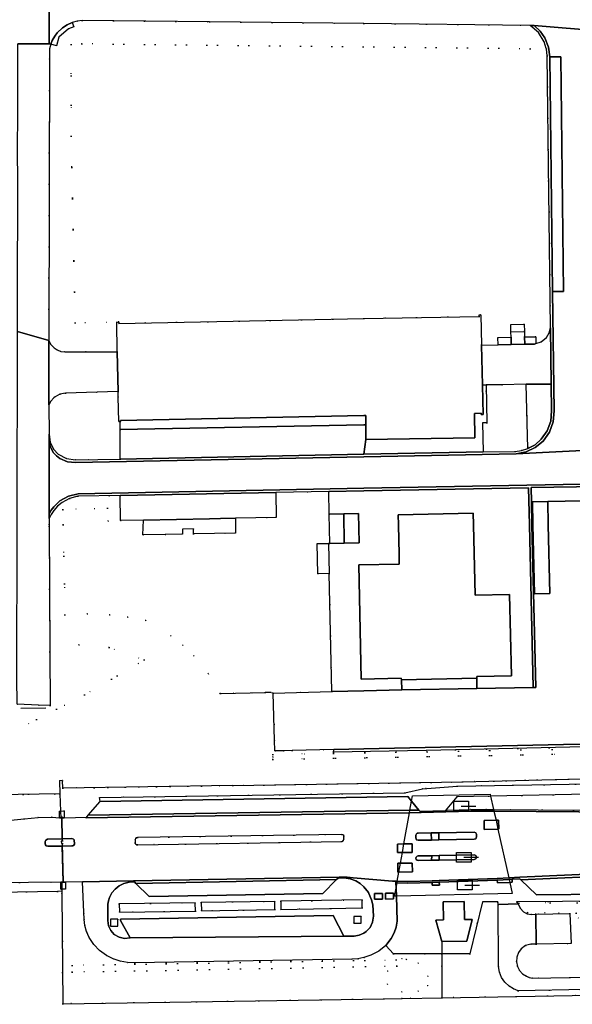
# Model space of a CAD drawing. Header units: metres. Extents: x 174791 to 179073, y 406431 to 409043.
# Tile 5 of 256: x 174929 to 175043, y 407401 to 407604. Entities that reach past the tile are written whole.
import ezdxf

# ---------------------------------------------------------------- set-up
doc = ezdxf.new("R2010")
doc.units = ezdxf.units.M
doc.linetypes.add('DOT', pattern=[6.35, 0, -6.35])
doc.layers.get('0').update_dxf_attribs({"color": 254})
for name, color, linetype in [('ondersteunendwegdeel_verkeerseiland', 254, 'Continuous'), ('overigbouwwerk_overkapping', 254, 'Continuous'), ('panden', 254, 'Continuous'), ('scheiding_doorgang', 254, 'Continuous'), ('scheiding_faunaraster', 254, 'Continuous'), ('scheiding_hek', 254, 'Continuous'), ('scheiding_rolpoort', 254, 'Continuous'), ('straatmeubilair_slagboom', 254, 'Continuous'), ('terreindeelbegroeid', 254, 'DOT'), ('terreindeelonbegroeid', 254, 'DOT'), ('wegdeel_fietspad', 254, 'Continuous'), ('wegdeel_molgoot', 254, 'Continuous'), ('wegdeel_opstelplaats', 254, 'Continuous'), ('wegdeel_parkeervlak', 254, 'Continuous'), ('wegdeel_rijbaan', 254, 'Continuous'), ('wegdeel_voetpad', 254, 'Continuous')]:
    doc.layers.add(name, color=color, linetype=linetype)

# ---------------------------------------------------------------- blocks, each defined once
blk = doc.blocks.new('065')
at = {"color": 0, "linetype": 'Continuous'}
blk.add_line((0, 0), (3, 0), dxfattribs=at)
blk.add_3dface([(-1.5, 1), (1.5, 1), (1.5, -1), (-1.5, -1)], dxfattribs=at)

msp = doc.modelspace()

# ---------------------------------------------------------------- linework, layer by layer
at = {"layer": 'ondersteunendwegdeel_verkeerseiland'}
for points in [[(174937.718, 407433.681, 0), (174934.705, 407433.623, 0), (174934.353, 407433.749, 0), (174934.235, 407433.911, 0), (174934.192, 407434.106, 0), (174934.181, 407434.616, 0), (174934.3, 407434.901, 0), (174934.675, 407435.126, 0), (174937.691, 407435.173, 0), (174939.693, 407435.204, 0), (174940.015, 407435.118, 0), (174940.15, 407434.952, 0), (174940.193, 407434.743, 0), (174940.23, 407434.248, 0), (174940.21, 407434.033, 0), (174940.096, 407433.85, 0), (174939.922, 407433.742, 0), (174939.718, 407433.719, 0)], [(175013.941, 407434.91, 0), (175011.216, 407434.861, 0), (175010.872, 407434.981, 0), (175010.75, 407435.151, 0), (175010.712, 407435.358, 0), (175010.724, 407435.887, 0), (175010.829, 407436.2, 0), (175010.99, 407436.32, 0), (175011.188, 407436.357, 0), (175013.899, 407436.401, 0)], [(175015.428, 407434.936, 0), (175013.941, 407434.91, 0), (175013.899, 407436.401, 0), (175015.434, 407436.427, 0)], [(175015.428, 407434.936, 0), (175015.434, 407436.427, 0), (175022.777, 407436.547, 0), (175023.084, 407436.426, 0), (175023.187, 407436.279, 0), (175023.223, 407436.103, 0), (175023.242, 407435.557, 0), (175023.191, 407435.352, 0), (175023.06, 407435.185, 0), (175022.755, 407435.067, 0)], [(175013.965, 407430.737, 0), (175011.222, 407430.695, 0), (175010.966, 407430.743, 0), (175010.774, 407430.921, 0), (175010.707, 407431.173, 0), (175010.778, 407431.412, 0), (175010.961, 407431.581, 0), (175011.204, 407431.633, 0), (175013.988, 407431.684, 0)], [(175015.535, 407430.761, 0), (175013.965, 407430.737, 0), (175013.988, 407431.684, 0), (175015.518, 407431.712, 0)], [(175015.535, 407430.761, 0), (175015.518, 407431.712, 0), (175022.758, 407431.845, 0), (175023.089, 407431.705, 0), (175023.234, 407431.377, 0), (175023.105, 407431.027, 0), (175022.767, 407430.871, 0)]]:
    msp.add_polyline3d(points, close=True, dxfattribs=at)
at = {"layer": 'overigbouwwerk_overkapping'}
for points in [[(175030.38, 407537.217, 0), (175030.351, 407538.717, 0), (175030.328, 407539.867, 0), (175033.128, 407539.922, 0), (175033.151, 407538.772, 0), (175033.18, 407537.272, 0)], [(174990.367, 407496.132, 0), (174992.702, 407496.12, 0), (174992.835, 407489.966, 0), (174990.457, 407489.889, 0)], [(175006.681, 407423.357, 0), (175006.329, 407423.349, 0), (175006.619, 407424.977, 0), (175006.817, 407426.082, 0), (175006.875, 407426.411, 0), (175007.212, 407428.302, 0), (175007.535, 407430.113, 0), (175007.93, 407432.326, 0), (175008.249, 407434.111, 0), (175009.393, 407440.529, 0), (175009.489, 407441.067, 0), (175009.827, 407442.962, 0), (175010.015, 407444.014, 0), (175026.059, 407444.371, 0), (175026.146, 407443.979, 0), (175026.765, 407441.196, 0), (175026.839, 407440.864, 0), (175027.255, 407438.994, 0), (175027.656, 407437.188, 0), (175029.9, 407427.093, 0), (175029.973, 407426.769, 0), (175030.104, 407426.176, 0), (175030.614, 407423.884, 0)]]:
    msp.add_polyline3d(points, close=True, dxfattribs=at)
at = {"layer": 'panden'}
for points in [[(174949.651, 407521.313, 0), (174949.372, 407521.309, 0), (174949.265, 407526.435, 0), (174949.243, 407527.489, 0), (174949.072, 407535.713, 0), (174948.943, 407541.862, 0), (174949.374, 407541.871, 0), (174949.38, 407541.571, 0), (175000, 407542.566, 0), (175023.759, 407543.034, 0), (175023.752, 407543.334, 0), (175024.152, 407543.342, 0), (175024.282, 407537.097, 0), (175024.454, 407528.85, 0), (175024.581, 407522.743, 0), (175024.165, 407522.737, 0), (175024.161, 407523.028, 0), (175022.841, 407522.975, 0), (175022.903, 407517.973, 0), (175000.402, 407517.598, 0), (175000.368, 407520.638, 0), (175000.347, 407522.541, 0), (175000, 407522.534, 0), (174949.746, 407521.566, 0), (174949.765, 407521.314, 0)], [(174995.806, 407502.244, 0), (174995.936, 407496.225, 0), (174992.917, 407496.16, 0), (174992.788, 407502.179, 0)], [(174995.806, 407502.244, 0), (174998.845, 407502.309, 0), (174998.975, 407496.291, 0), (174995.936, 407496.225, 0)], [(175007.263, 407492.142, 0), (175007.228, 407493.892, 0), (175007.106, 407500, 0), (175007.065, 407502.07, 0), (175022.527, 407502.415, 0), (175022.583, 407500, 0), (175022.923, 407485.476, 0), (175030.022, 407485.628, 0), (175030.428, 407468.827, 0), (175023.273, 407468.654, 0), (175023.269, 407468.347, 0), (175007.715, 407467.987, 0), (175007.708, 407468.307, 0), (174999.44, 407468.142, 0), (174999.104, 407484.969, 0), (174998.968, 407491.737, 0), (175007.268, 407491.902, 0)], [(175014.818, 407418.378, 0), (175016.404, 407418.436, 0), (175016.352, 407422.131, 0), (175020.678, 407422.219, 0), (175020.748, 407418.527, 0), (175022.335, 407418.525, 0), (175021.246, 407414.029, 0), (175016.078, 407413.943, 0)]]:
    msp.add_polyline3d(points, close=True, dxfattribs=at)
at = {"layer": 'scheiding_doorgang'}
for p, q in [((174929.177, 407462.156), (174934.322, 407462.186)), ((174937.884, 407426.228), (174937.885, 407426.183))]:
    msp.add_line(p, q, dxfattribs=at)
at = {"layer": 'scheiding_faunaraster'}
for p in [(174970.379, 407465.162), (174980.822, 407465.386)]:
    msp.add_line(p, (174979.579, 407465.346), dxfattribs=at)
at = {"layer": 'scheiding_hek'}
for p, q in [((174937.176, 407444.43), (174897.421, 407443.94)), ((174937.176, 407444.43), (174937.335, 407440.892)), ((174937.335, 407440.892), (174937.396, 407439.518)), ((174937.638, 407426.225), (174937.636, 407424.766)), ((174936.74, 407424.308), (174847.962, 407422.722)), ((174937.635, 407424.324), (174936.74, 407424.308)), ((174937.636, 407424.766), (174937.635, 407424.324)), ((174937.635, 407424.324), (174937.642, 407423.843)), ((175016.078, 407413.943), (175016.078, 407411.43)), ((175016.078, 407411.43), (175016.078, 407402.36))]:
    msp.add_line(p, q, dxfattribs=at)
for points in [[(174972.897, 407446.171, 0), (175020.346, 407446.922, 0), (175050.412, 407447.71, 0), (175055.12, 407447.833, 0), (175069.402, 407447.807, 0)], [(174972.897, 407446.171, 0), (174937.822, 407445.615, 0), (174937.778, 407447.203, 0), (174937.161, 407447.169, 0), (174937.176, 407444.43, 0)], [(174937.865, 407434.68, 0), (174937.701, 407434.685, 0), (174937.504, 407434.69, 0), (174937.558, 407434.195, 0), (174937.707, 407434.181, 0), (174937.87, 407434.168, 0)], [(174937.642, 407423.843, 0), (174937.842, 407401.116, 0), (175004.088, 407402.14, 0), (175007.849, 407402.22, 0), (175016.078, 407402.36, 0)], [(175016.078, 407402.36, 0), (175066.128, 407403.213, 0), (175103.186, 407403.925, 0), (175181.089, 407403.207, 0), (175276.802, 407402.542, 0), (175398.168, 407401.671, 0), (175480.745, 407401.15, 0), (175500, 407400.999, 0)]]:
    msp.add_polyline3d(points, dxfattribs=at)
at = {"layer": 'scheiding_rolpoort'}
for p, q in [((174937.598, 407439.745), (174937.701, 407434.678)), ((174937.707, 407434.184), (174937.884, 407426.228))]:
    msp.add_line(p, q, dxfattribs=at)
at = {"layer": 'terreindeelbegroeid'}
for points in [[(175034.336, 407603.099, 0), (175036.019, 407601.608, 0), (175037.2, 407599.694, 0), (175037.632, 407598.351, 0), (175034.282, 407598.299, 0), (174941.762, 407599.332, 0), (174939.568, 407599.155, 0), (174939.567, 407580.211, 0), (174940.376, 407541.682, 0), (174948.943, 407541.862, 0), (174949.072, 407535.713, 0), (174938.269, 407535.691, 0), (174937.432, 407535.807, 0), (174936.643, 407536.112, 0), (174936.045, 407536.504, 0), (174935.376, 407537.207, 0), (174934.914, 407538.06, 0), (174935.093, 407598.26, 0), (174935.328, 407599.233, 0), (174936.495, 407598.893, 0), (174937.018, 407600.688, 0), (174939.028, 407602.419, 0), (174940.113, 407602.838, 0), (174939.773, 407603.717, 0), (174940.78, 407603.998, 0), (174941.816, 407604.132, 0), (174968.114, 407603.838, 0), (175000, 407603.482, 0)], [(175037.632, 407598.351, 0), (175037.65, 407598.296, 0), (175037.826, 407596.837, 0), (175038.474, 407540.657, 0), (175038.201, 407539.614, 0), (175037.647, 407538.688, 0), (175036.563, 407537.771, 0), (175035.478, 407537.4, 0), (175035.45, 407538.817, 0), (175033.151, 407538.772, 0), (175033.128, 407539.922, 0), (175033.099, 407541.421, 0), (175030.299, 407541.366, 0), (175030.328, 407539.867, 0), (175030.351, 407538.717, 0), (175027.652, 407538.664, 0), (175027.681, 407537.164, 0), (175024.282, 407537.097, 0), (175024.152, 407543.342, 0), (175023.752, 407543.334, 0), (175023.759, 407543.034, 0), (175000, 407542.566, 0), (174949.38, 407541.571, 0), (174949.374, 407541.871, 0), (174948.943, 407541.862, 0), (174940.376, 407541.682, 0), (174939.567, 407580.211, 0), (174939.568, 407599.155, 0), (174941.762, 407599.332, 0), (175034.282, 407598.299, 0)], [(175033.811, 407515.737, 0), (175032.539, 407515.342, 0), (175031.219, 407515.165, 0), (175024.605, 407515.034, 0), (175024.491, 407521.077, 0), (175025.365, 407521.075, 0), (175025.207, 407528.865, 0), (175025.334, 407528.867, 0), (175028.464, 407528.92, 0), (175033.493, 407529.006, 0)], [(174949.265, 407526.435, 0), (174949.372, 407521.309, 0), (174949.651, 407521.313, 0), (174949.673, 407519.659, 0), (174949.67, 407513.577, 0), (174940.443, 407513.386, 0), (174938.557, 407513.659, 0), (174936.893, 407514.587, 0), (174935.927, 407515.636, 0), (174935.229, 407517.06, 0), (174934.987, 407518.628, 0), (174934.954, 407524.742, 0), (174935.381, 407525.55, 0), (174935.988, 407526.233, 0), (174936.224, 407526.426, 0), (174937.227, 407526.969, 0), (174938.345, 407527.193, 0), (174949.243, 407527.489, 0)], [(174992.788, 407502.179, 0), (174992.917, 407496.16, 0), (174992.702, 407496.12, 0), (174990.367, 407496.132, 0), (174990.457, 407489.889, 0), (174992.835, 407489.966, 0), (174993.34, 407465.556, 0), (174981.228, 407465.267, 0), (174980.822, 407465.386, 0), (174979.579, 407465.346, 0), (174970.379, 407465.162, 0), (174970.239, 407465.16, 0), (174967.835, 407469.266, 0), (174964.845, 407472.968, 0), (174962.591, 407475.142, 0), (174960.134, 407477.085, 0), (174954.934, 407480.234, 0), (174951.233, 407480.949, 0), (174947.491, 407481.402, 0), (174942.873, 407481.596, 0), (174938.255, 407481.393, 0), (174937.916, 407500, 0), (174937.859, 407503.131, 0), (174947.056, 407503.453, 0), (174947.173, 407500.758, 0), (174949.762, 407500.87, 0), (174954.501, 407500.964, 0), (174954.376, 407497.915, 0), (174958.976, 407498.025, 0), (174962.525, 407498.094, 0), (174962.506, 407499.123, 0), (174964.785, 407499.167, 0), (174964.805, 407498.138, 0), (174973.478, 407498.305, 0), (174973.445, 407501.354, 0), (174981.85, 407501.532, 0), (174981.834, 407506.675, 0), (174992.717, 407506.869, 0)], [(175045.292, 407452.741, 0), (174981.209, 407451.569, 0), (174981.2, 407452.069, 0), (174981.191, 407452.569, 0), (174993.706, 407452.798, 0), (175045.274, 407453.741, 0), (175045.283, 407453.241, 0)], [(175069.402, 407447.807, 0), (175069.417, 407447.459, 0), (175069.435, 407446.905, 0), (175019.237, 407446.004, 0), (175012.089, 407445.475, 0), (175008.423, 407444.683, 0), (174945.397, 407443.68, 0), (174945.529, 407442.899, 0), (174943.065, 407440.031, 0), (174942.753, 407439.668, 0), (174938.131, 407439.511, 0), (174938.081, 407440.911, 0), (174937.335, 407440.892, 0), (174937.176, 407444.43, 0), (174937.161, 407447.169, 0), (174937.778, 407447.203, 0), (174937.822, 407445.615, 0), (174972.897, 407446.171, 0), (175020.346, 407446.922, 0), (175055.12, 407447.833, 0)], [(175083.685, 407441.352, 0), (175081.955, 407440.449, 0), (175081.948, 407440.779, 0), (175026.765, 407441.196, 0), (175025.28, 407441.207, 0), (175022.083, 407441.193, 0), (175017.164, 407441.051, 0), (175016.767, 407440.966, 0), (175019.193, 407443.836, 0), (175026.146, 407443.979, 0), (175089.626, 407445.29, 0), (175088.096, 407443.879, 0), (175085.995, 407442.455, 0)], [(174995.659, 407436.013, 0), (174995.808, 407435.835, 0), (174995.846, 407435.606, 0), (174995.867, 407435.145, 0), (174995.772, 407434.818, 0), (174995.602, 407434.673, 0), (174995.385, 407434.619, 0), (174953.282, 407433.913, 0), (174953.082, 407433.933, 0), (174952.906, 407434.029, 0), (174952.779, 407434.19, 0), (174952.727, 407434.388, 0), (174952.746, 407434.931, 0), (174952.851, 407435.248, 0), (174953.032, 407435.381, 0), (174953.254, 407435.414, 0), (174995.348, 407436.086, 0)], [(174937.413, 407426.223, 0), (174937.388, 407424.761, 0), (174937.636, 407424.766, 0), (174937.635, 407424.324, 0), (174936.74, 407424.308, 0), (174847.962, 407422.722, 0), (174847.844, 407426.393, 0), (174847.79, 407428.065, 0), (174870.339, 407428.408, 0), (174871.958, 407428.444, 0), (174873.571, 407428.298, 0), (174875.381, 407427.911, 0), (174881.067, 407426.18, 0), (174882.569, 407425.788, 0), (174883.729, 407425.639, 0)], [(175003.058, 407411.996, 0), (175004.476, 407413.169, 0), (175006.065, 407411.43, 0), (175016.078, 407411.43, 0), (175016.078, 407402.36, 0), (175007.849, 407402.22, 0), (175004.088, 407402.14, 0), (174937.842, 407401.116, 0), (174937.642, 407423.843, 0), (174937.635, 407424.324, 0), (174937.636, 407424.766, 0), (174938.378, 407424.782, 0), (174938.365, 407426.233, 0), (174941.911, 407426.27, 0), (174942.2, 407418.532, 0), (174942.37, 407417.25, 0), (174942.717, 407416.005, 0), (174943.234, 407414.82, 0), (174944.215, 407413.374, 0), (174945.425, 407412.113, 0), (174946.83, 407411.075, 0), (174948.19, 407410.371, 0), (174949.64, 407409.876, 0), (174951.147, 407409.601, 0), (174952.678, 407409.551, 0), (174997.476, 407410.297, 0), (174998.749, 407410.391, 0), (175000, 407410.646, 0), (175001.423, 407411.15, 0)], [(174965.216, 407420.236, 0), (174949.493, 407420.005, 0), (174949.465, 407421.71, 0), (174965.141, 407421.969, 0)], [(174981.6, 407420.558, 0), (174966.43, 407420.272, 0), (174966.373, 407422.05, 0), (174981.591, 407422.252, 0)], [(174982.813, 407422.274, 0), (174999.636, 407422.541, 0), (174999.626, 407420.9, 0), (174982.822, 407420.554, 0)], [(175058.863, 407421.705, 0), (175059.015, 407420.852, 0), (175045.648, 407420.54, 0), (175043.823, 407419.82, 0), (175033.728, 407419.957, 0), (175031.975, 407421.897, 0), (175050.44, 407421.971, 0), (175058.81, 407422.005, 0), (175058.812, 407421.705, 0)], [(174939.754, 407407.648, 0), (175006.767, 407408.897, 0), (175004.865, 407407.88, 0), (175004.865, 407405.13, 0), (175007.815, 407403.58, 0), (175011.185, 407403.69, 0), (175013.185, 407404.83, 0), (175013.185, 407406.83, 0), (175011.185, 407409.48, 0), (175008.765, 407410.23, 0), (175007.815, 407410.43, 0), (175006.767, 407408.897, 0), (175006.655, 407410.179, 0), (174939.779, 407409.043, 0)], [(175006.767, 407408.897, 0), (174939.754, 407407.648, 0), (174939.779, 407409.043, 0), (175006.655, 407410.179, 0)], [(175006.767, 407408.897, 0), (175007.815, 407410.43, 0), (175008.765, 407410.23, 0), (175011.185, 407409.48, 0), (175013.185, 407406.83, 0), (175013.185, 407404.83, 0), (175011.185, 407403.69, 0), (175007.815, 407403.58, 0), (175004.865, 407405.13, 0), (175004.865, 407407.88, 0)]]:
    msp.add_polyline3d(points, close=True, dxfattribs=at)
for points in [[(174926.647, 407456.852, 0), (174942.286, 407464.859, 0), (174954.597, 407472.086, 0), (174947.365, 407474.676, 0), (174941.142, 407475.205, 0), (174935.173, 407473.797, 0), (174935.031, 407500, 0), (174935.024, 407501.273, 0), (174935.441, 407502.132, 0), (174935.962, 407502.931, 0), (174936.752, 407503.831, 0), (174937.675, 407504.595, 0), (174939.212, 407505.429, 0), (174940.9, 407505.888, 0), (174949.66, 407506.039, 0), (174949.762, 407500.87, 0), (174947.173, 407500.758, 0), (174947.056, 407503.453, 0), (174937.859, 407503.131, 0), (174937.916, 407500, 0), (174938.255, 407481.393, 0), (174942.873, 407481.596, 0), (174947.491, 407481.402, 0), (174951.233, 407480.949, 0), (174954.934, 407480.234, 0), (174960.134, 407477.085, 0), (174962.591, 407475.142, 0), (174964.845, 407472.968, 0), (174967.835, 407469.266, 0), (174970.239, 407465.16, 0), (174970.379, 407465.162, 0), (174979.579, 407465.346, 0), (174980.822, 407465.386, 0), (174981.228, 407465.267, 0), (174981.556, 407455.566, 0), (174981.601, 407453.31, 0), (174983.396, 407453.349, 0), (174985.174, 407453.388, 0), (174993.755, 407453.603, 0), (174993.718, 407453.03, 0), (174993.706, 407452.798, 0), (174981.191, 407452.569, 0), (174981.2, 407452.069, 0), (174981.209, 407451.569, 0), (175045.292, 407452.741, 0)], [(174928.4, 407462.996, 0), (174932.83, 407462.783, 0), (174935.234, 407462.667, 0), (174935.173, 407473.797, 0), (174941.142, 407475.205, 0), (174947.365, 407474.676, 0), (174954.597, 407472.086, 0), (174942.286, 407464.859, 0), (174926.647, 407456.852, 0)], [(175055.12, 407447.833, 0), (175020.346, 407446.922, 0), (174972.897, 407446.171, 0), (174937.822, 407445.615, 0), (174937.778, 407447.203, 0), (174937.161, 407447.169, 0), (174937.176, 407444.43, 0), (174897.421, 407443.94, 0)], [(174897.421, 407443.94, 0), (174937.176, 407444.43, 0), (174937.335, 407440.892, 0), (174937.115, 407440.886, 0), (174937.115, 407439.521, 0), (174935.602, 407439.604, 0), (174932.749, 407439.567, 0), (174929.854, 407439.315, 0), (174916.128, 407437.934, 0)], [(175181.089, 407403.207, 0), (175103.186, 407403.925, 0), (175066.128, 407403.213, 0), (175064.954, 407403.193, 0), (175063.096, 407403.161, 0), (175037.891, 407402.732, 0), (175016.078, 407402.36, 0), (175016.078, 407411.43, 0), (175021.866, 407411.43, 0), (175024.442, 407422.134, 0), (175027.637, 407422.139, 0), (175027.734, 407421.62, 0), (175027.765, 407408.834, 0), (175027.955, 407407.647, 0), (175028.401, 407406.53, 0), (175029.079, 407405.537, 0), (175029.959, 407404.717, 0), (175030.853, 407404.176, 0), (175031.834, 407403.815, 0), (175087.676, 407404.85, 0), (175104.661, 407405.02, 0), (175125.557, 407405, 0), (175164.619, 407404.64, 0)], [(175087.64, 407407.35, 0), (175034.759, 407406.369, 0), (175034.12, 407406.526, 0), (175033.517, 407406.79, 0), (175032.743, 407407.304, 0), (175032.126, 407407.999, 0), (175031.708, 407408.829, 0), (175031.516, 407409.738, 0), (175031.556, 407410.733, 0), (175031.884, 407411.673, 0), (175032.472, 407412.477, 0), (175033.363, 407413.124, 0), (175034.415, 407413.449, 0), (175035.515, 407413.42, 0), (175042.753, 407413.573, 0), (175042.482, 407419.719, 0), (175044.318, 407418.808, 0)]]:
    msp.add_polyline3d(points, dxfattribs=at)
at = {"layer": 'terreindeelonbegroeid'}
for points in [[(175045.46, 407453.736, 0), (175045.493, 407452.746, 0), (175045.292, 407452.741, 0), (175045.283, 407453.241, 0), (175045.274, 407453.741, 0), (174993.706, 407452.798, 0), (174993.718, 407453.03, 0), (175012.833, 407453.426, 0), (175018.862, 407453.553, 0), (175045.446, 407454.136, 0)], [(175050.44, 407421.971, 0), (175031.975, 407421.897, 0), (175033.728, 407419.957, 0), (175043.823, 407419.82, 0), (175045.648, 407420.54, 0), (175059.015, 407420.852, 0), (175059.039, 407420.515, 0), (175055.962, 407420.298, 0), (175045.767, 407419.875, 0), (175044.318, 407418.808, 0), (175042.482, 407419.719, 0), (175035.451, 407419.61, 0), (175034.575, 407419.527, 0), (175033.712, 407419.7, 0), (175032.936, 407420.114, 0), (175032.249, 407420.822, 0), (175031.827, 407421.713, 0), (175031.541, 407422.154, 0), (175050.439, 407422.308, 0)], [(174997.909, 407417.739, 0), (174997.912, 407419.143, 0), (174999.412, 407419.139, 0), (174999.412, 407417.739, 0)], [(174947.656, 407417.164, 0), (174947.659, 407418.568, 0), (174949.159, 407418.564, 0), (174949.159, 407417.164, 0)]]:
    msp.add_polyline3d(points, close=True, dxfattribs=at)
at = {"layer": 'wegdeel_fietspad'}
msp.add_polyline3d([(175087.676, 407404.85, 0), (175031.834, 407403.815, 0), (175030.853, 407404.176, 0), (175029.959, 407404.717, 0), (175029.079, 407405.537, 0), (175028.401, 407406.53, 0), (175027.955, 407407.647, 0), (175027.765, 407408.834, 0), (175027.734, 407421.62, 0), (175031.827, 407421.713, 0), (175032.249, 407420.822, 0), (175032.936, 407420.114, 0), (175033.712, 407419.7, 0), (175034.575, 407419.527, 0), (175035.451, 407419.61, 0), (175035.515, 407413.42, 0), (175034.415, 407413.449, 0), (175033.363, 407413.124, 0), (175032.472, 407412.477, 0), (175031.884, 407411.673, 0), (175031.556, 407410.733, 0), (175031.516, 407409.738, 0), (175031.708, 407408.829, 0), (175032.126, 407407.999, 0), (175032.743, 407407.304, 0), (175033.517, 407406.79, 0), (175034.12, 407406.526, 0), (175034.759, 407406.369, 0), (175087.64, 407407.35, 0)], dxfattribs=at)
at = {"layer": 'wegdeel_molgoot'}
for points in [[(175038.333, 407596.588, 0), (175038.933, 407548.161, 0), (175039.232, 407523.509, 0), (175039.061, 407521.246, 0), (175038.288, 407519.111, 0), (175036.972, 407517.262, 0), (175035.356, 407515.925, 0), (175033.459, 407515.03, 0), (175031.4, 407514.634, 0), (175000, 407514.025, 0), (174940.466, 407512.869, 0), (174938.756, 407512.999, 0), (174937.186, 407513.687, 0), (174936.504, 407514.224, 0), (174935.922, 407514.869, 0), (174935.328, 407515.871, 0), (174934.977, 407516.981, 0), (174934.987, 407518.628, 0), (174935.229, 407517.06, 0), (174935.927, 407515.636, 0), (174936.893, 407514.587, 0), (174938.557, 407513.659, 0), (174940.443, 407513.386, 0), (174949.67, 407513.577, 0), (175000, 407514.556, 0), (175024.605, 407515.034, 0), (175031.219, 407515.165, 0), (175032.539, 407515.342, 0), (175033.811, 407515.737, 0), (175035.309, 407516.542, 0), (175036.6, 407517.649, 0), (175037.838, 407519.385, 0), (175038.568, 407521.388, 0), (175038.735, 407523.514, 0), (175038.651, 407529.049, 0), (175038.474, 407540.657, 0), (175037.826, 407596.837, 0), (175037.65, 407598.296, 0), (175037.632, 407598.351, 0), (175037.2, 407599.694, 0), (175036.019, 407601.608, 0), (175034.336, 407603.099, 0), (175035.165, 407603.1, 0), (175036.4, 407601.944, 0), (175037.364, 407600.554, 0), (175038.107, 407598.634, 0)], [(175049.605, 407454.228, 0), (175045.446, 407454.136, 0), (175018.862, 407453.553, 0), (175012.833, 407453.426, 0), (174993.718, 407453.03, 0), (174993.755, 407453.603, 0), (175000, 407453.76, 0), (175041.188, 407454.653, 0), (175049.654, 407454.8, 0), (175049.667, 407454.229, 0)], [(175026.765, 407441.196, 0), (175081.948, 407440.779, 0), (175081.955, 407440.449, 0), (175079.411, 407440.433, 0), (175026.839, 407440.864, 0), (175025.282, 407440.877, 0), (175022.079, 407440.863, 0), (175011.782, 407440.566, 0), (175009.393, 407440.529, 0), (174942.598, 407439.487, 0), (174942.753, 407439.668, 0), (174943.065, 407440.031, 0), (175009.489, 407441.067, 0), (175011.351, 407441.096, 0), (175011.578, 407440.817, 0), (175016.767, 407440.966, 0), (175017.164, 407441.051, 0), (175022.083, 407441.193, 0), (175025.28, 407441.207, 0)], [(175053.646, 407427.663, 0), (175032.404, 407426.703, 0), (175032.205, 407426.894, 0), (175030.585, 407426.804, 0), (175029.973, 407426.769, 0), (175027.524, 407426.628, 0), (175015.549, 407426.214, 0), (175014.064, 407426.151, 0), (175009.076, 407425.998, 0), (175006.817, 407426.082, 0), (175006.577, 407426.091, 0), (175006.577, 407426.422, 0), (175006.875, 407426.411, 0), (175009.074, 407426.328, 0), (175014.062, 407426.481, 0), (175015.547, 407426.544, 0), (175027.522, 407426.958, 0), (175029.9, 407427.093, 0), (175032.203, 407427.224, 0), (175053.655, 407428.194, 0), (175078.928, 407432.126, 0), (175078.98, 407431.8, 0), (175056.062, 407428.163, 0), (175053.926, 407427.952, 0)], [(174994.659, 407427.062, 0), (174994.358, 407426.735, 0), (174952.931, 407425.949, 0), (174952.591, 407426.292, 0), (174952.415, 407426.469, 0), (174994.854, 407427.274, 0)]]:
    msp.add_polyline3d(points, close=True, dxfattribs=at)
msp.add_polyline3d([(175048.585, 407507.937, 0), (175034.489, 407507.669, 0), (175034.559, 407504.763, 0), (175034.67, 407500, 0), (175035.452, 407466.427, 0), (175034.915, 407466.414, 0), (175034.153, 407500, 0), (175033.979, 407507.656, 0), (175000, 407507.008, 0), (174992.717, 407506.869, 0), (174981.834, 407506.675, 0), (174949.66, 407506.039, 0), (174940.9, 407505.888, 0), (174939.212, 407505.429, 0), (174937.675, 407504.595, 0), (174936.752, 407503.831, 0), (174935.962, 407502.931, 0), (174935.441, 407502.132, 0), (174935.024, 407501.273, 0), (174935.009, 407502.24, 0), (174935.442, 407503.015, 0), (174935.964, 407503.734, 0), (174937.198, 407504.924, 0), (174938.983, 407505.933, 0), (174940.975, 407506.417, 0), (175000, 407507.537, 0), (175063.549, 407508.742, 0)], dxfattribs=at)
at = {"layer": 'wegdeel_opstelplaats'}
for points in [[(175048.652, 407505.013, 0), (175037.938, 407504.797, 0), (175034.773, 407504.757, 0), (175034.559, 407504.763, 0), (175034.489, 407507.669, 0), (175048.585, 407507.937, 0)], [(175034.773, 407504.757, 0), (175037.938, 407504.797, 0), (175038.055, 407500, 0), (175038.398, 407485.825, 0), (175035.206, 407485.752, 0), (175034.881, 407500, 0)], [(175023.296, 407466.208, 0), (175007.788, 407465.891, 0), (175007.715, 407467.987, 0), (175023.269, 407468.347, 0), (175023.279, 407468.069, 0), (175023.29, 407467.909, 0)], [(174938.131, 407439.511, 0), (174937.603, 407439.516, 0), (174937.396, 407439.518, 0), (174937.115, 407439.521, 0), (174937.115, 407440.886, 0), (174937.335, 407440.892, 0), (174938.081, 407440.911, 0)], [(174937.636, 407424.766, 0), (174937.388, 407424.761, 0), (174937.413, 407426.223, 0), (174937.638, 407426.225, 0), (174937.884, 407426.228, 0), (174938.365, 407426.233, 0), (174938.378, 407424.782, 0)], [(175035.515, 407413.42, 0), (175035.451, 407419.61, 0), (175042.482, 407419.719, 0), (175042.753, 407413.573, 0)]]:
    msp.add_polyline3d(points, close=True, dxfattribs=at)
msp.add_polyline3d([(175049.654, 407454.8, 0), (175041.188, 407454.653, 0), (175000, 407453.76, 0), (174993.755, 407453.603, 0), (174985.174, 407453.388, 0), (174983.396, 407453.349, 0), (174981.601, 407453.31, 0), (174981.556, 407455.566, 0), (174981.228, 407465.267, 0), (174993.34, 407465.556, 0), (175000, 407465.728, 0), (175007.788, 407465.891, 0), (175023.296, 407466.208, 0), (175034.915, 407466.414, 0), (175035.452, 407466.427, 0), (175034.67, 407500, 0), (175034.559, 407504.763, 0), (175034.773, 407504.757, 0), (175034.881, 407500, 0), (175035.206, 407485.752, 0), (175038.398, 407485.825, 0), (175038.055, 407500, 0), (175037.938, 407504.797, 0), (175048.652, 407505.013, 0)], dxfattribs=at)
at = {"layer": 'wegdeel_parkeervlak'}
for points in [[(175038.933, 407548.161, 0), (175038.333, 407596.588, 0), (175040.614, 407596.622, 0), (175041.182, 407548.149, 0)], [(175033.811, 407515.737, 0), (175033.493, 407529.006, 0), (175038.651, 407529.049, 0), (175038.735, 407523.514, 0), (175038.568, 407521.388, 0), (175037.838, 407519.385, 0), (175036.6, 407517.649, 0), (175035.309, 407516.542, 0)], [(175000.402, 407517.598, 0), (175000, 407514.556, 0), (174949.67, 407513.577, 0), (174949.673, 407519.659, 0), (175000, 407520.631, 0), (175000.368, 407520.638, 0)], [(174973.445, 407501.354, 0), (174970.406, 407501.29, 0), (174968.098, 407501.233, 0), (174954.501, 407500.964, 0), (174949.762, 407500.87, 0), (174949.66, 407506.039, 0), (174981.834, 407506.675, 0), (174981.85, 407501.532, 0)], [(174954.501, 407500.964, 0), (174968.098, 407501.233, 0), (174970.406, 407501.29, 0), (174973.445, 407501.354, 0), (174973.478, 407498.305, 0), (174964.805, 407498.138, 0), (174964.785, 407499.167, 0), (174962.506, 407499.123, 0), (174962.525, 407498.094, 0), (174958.976, 407498.025, 0), (174954.376, 407497.915, 0)], [(175009.489, 407441.067, 0), (174943.065, 407440.031, 0), (174945.529, 407442.899, 0), (175009.07, 407443.89, 0), (175009.827, 407442.962, 0), (175011.351, 407441.096, 0)], [(175032.404, 407426.703, 0), (175053.646, 407427.663, 0), (175049.836, 407423.733, 0), (175035.646, 407423.59, 0)], [(174955.629, 407423.23, 0), (174952.931, 407425.949, 0), (174994.358, 407426.735, 0), (174991.483, 407423.882, 0)], [(174995.816, 407415.05, 0), (174951.73, 407414.731, 0), (174949.763, 407418.302, 0), (174949.745, 407418.564, 0), (174993.609, 407419.303, 0)]]:
    msp.add_polyline3d(points, close=True, dxfattribs=at)
at = {"layer": 'wegdeel_rijbaan'}
for points in [[(174927.068, 407693.695, 0), (174929.694, 407686.424, 0), (174930.556, 407684.056, 0), (174934.067, 407674.384, 0), (174934.888, 407672.25, 0), (174935.127, 407655.429, 0), (174935.131, 407635.388, 0), (174935, 407617.491, 0), (174935.013, 407610.611, 0), (174935.035, 407599.283, 0), (174928.528, 407599.302, 0)], [(175049.214, 407601.926, 0), (175035.165, 407603.1, 0), (175034.336, 407603.099, 0), (175000, 407603.482, 0), (174968.114, 407603.838, 0), (174941.816, 407604.132, 0), (174940.78, 407603.998, 0), (174939.773, 407603.717, 0), (174938.704, 407603.235, 0), (174937.725, 407602.588, 0), (174936.645, 407601.546, 0), (174936.145, 407600.879, 0), (174935.645, 407600.001, 0), (174935.328, 407599.233, 0), (174935.035, 407599.283, 0), (174935.013, 407610.611, 0)], [(175049.191, 407515.528, 0), (175031.4, 407514.634, 0), (175033.459, 407515.03, 0), (175035.356, 407515.925, 0), (175036.972, 407517.262, 0), (175038.288, 407519.111, 0), (175039.061, 407521.246, 0), (175039.232, 407523.509, 0), (175038.933, 407548.161, 0), (175041.182, 407548.149, 0), (175040.614, 407596.622, 0), (175038.333, 407596.588, 0), (175038.107, 407598.634, 0), (175037.364, 407600.554, 0), (175036.4, 407601.944, 0), (175035.165, 407603.1, 0), (175049.214, 407601.926, 0)], [(175063.549, 407508.742, 0), (175000, 407507.537, 0), (174940.975, 407506.417, 0), (174938.983, 407505.933, 0), (174937.198, 407504.924, 0), (174935.964, 407503.734, 0), (174935.442, 407503.015, 0), (174935.009, 407502.24, 0), (174934.977, 407516.981, 0), (174935.328, 407515.871, 0), (174935.922, 407514.869, 0), (174936.504, 407514.224, 0), (174937.186, 407513.687, 0), (174938.756, 407512.999, 0), (174940.466, 407512.869, 0), (175000, 407514.025, 0), (175031.4, 407514.634, 0), (175049.191, 407515.528, 0)], [(174916.128, 407437.934, 0), (174929.854, 407439.315, 0), (174932.749, 407439.567, 0), (174935.602, 407439.604, 0), (174937.115, 407439.521, 0), (174937.396, 407439.518, 0), (174937.603, 407439.516, 0), (174937.691, 407435.173, 0), (174934.675, 407435.126, 0), (174934.3, 407434.901, 0), (174934.181, 407434.616, 0), (174934.192, 407434.106, 0), (174934.235, 407433.911, 0), (174934.353, 407433.749, 0), (174934.705, 407433.623, 0), (174937.718, 407433.681, 0), (174937.884, 407426.228, 0), (174937.638, 407426.225, 0), (174937.413, 407426.223, 0), (174883.729, 407425.639, 0)], [(175053.655, 407428.194, 0), (175032.203, 407427.224, 0), (175029.9, 407427.093, 0), (175027.522, 407426.958, 0), (175015.547, 407426.544, 0), (175014.062, 407426.481, 0), (175009.074, 407426.328, 0), (175006.875, 407426.411, 0), (175006.577, 407426.422, 0), (175005.875, 407426.448, 0), (174997.746, 407427.077, 0), (174996.522, 407427.236, 0), (174994.95, 407427.276, 0), (174994.854, 407427.274, 0), (174952.415, 407426.469, 0), (174941.911, 407426.27, 0), (174938.365, 407426.233, 0), (174937.884, 407426.228, 0), (174937.718, 407433.681, 0), (174939.718, 407433.719, 0), (174939.922, 407433.742, 0), (174940.096, 407433.85, 0), (174940.21, 407434.033, 0), (174940.23, 407434.248, 0), (174940.193, 407434.743, 0), (174940.15, 407434.952, 0), (174940.015, 407435.118, 0), (174939.693, 407435.204, 0), (174937.691, 407435.173, 0), (174937.603, 407439.516, 0), (174938.131, 407439.511, 0), (174942.753, 407439.668, 0), (174942.598, 407439.487, 0), (175009.393, 407440.529, 0), (175011.782, 407440.566, 0), (175022.079, 407440.863, 0), (175025.282, 407440.877, 0), (175026.839, 407440.864, 0), (175079.411, 407440.433, 0)]]:
    msp.add_polyline3d(points, dxfattribs=at)
for points in [[(174935.328, 407599.233, 0), (174935.645, 407600.001, 0), (174936.145, 407600.879, 0), (174936.645, 407601.546, 0), (174937.725, 407602.588, 0), (174938.704, 407603.235, 0), (174939.773, 407603.717, 0), (174940.113, 407602.838, 0), (174939.028, 407602.419, 0), (174937.018, 407600.688, 0), (174936.495, 407598.893, 0)], [(174935.035, 407599.283, 0), (174935.328, 407599.233, 0), (174935.093, 407598.26, 0), (174934.914, 407538.06, 0), (174928.47, 407539.92, 0), (174928.486, 407549.78, 0), (174928.513, 407567.421, 0), (174928.51, 407568.078, 0), (174928.499, 407580.124, 0), (174928.519, 407582.292, 0), (174928.528, 407599.302, 0)], [(174934.914, 407538.06, 0), (174934.954, 407524.742, 0), (174934.987, 407518.628, 0), (174934.977, 407516.981, 0), (174935.009, 407502.24, 0), (174935.024, 407501.273, 0), (174935.031, 407500, 0), (174935.173, 407473.797, 0), (174935.234, 407462.667, 0), (174932.83, 407462.783, 0), (174928.4, 407462.996, 0), (174928.389, 407464.107, 0), (174928.357, 407467.251, 0), (174928.408, 407500, 0), (174928.47, 407539.92, 0)], [(175038.651, 407529.049, 0), (175033.493, 407529.006, 0), (175028.464, 407528.92, 0), (175025.334, 407528.867, 0), (175025.207, 407528.865, 0), (175024.454, 407528.85, 0), (175024.282, 407537.097, 0), (175027.681, 407537.164, 0), (175030.38, 407537.217, 0), (175033.18, 407537.272, 0), (175035.22, 407537.312, 0), (175035.478, 407537.4, 0), (175036.563, 407537.771, 0), (175037.647, 407538.688, 0), (175038.201, 407539.614, 0), (175038.474, 407540.657, 0)], [(174949.072, 407535.713, 0), (174949.243, 407527.489, 0), (174938.345, 407527.193, 0), (174937.227, 407526.969, 0), (174936.224, 407526.426, 0), (174935.988, 407526.233, 0), (174935.381, 407525.55, 0), (174934.954, 407524.742, 0), (174934.914, 407538.06, 0), (174935.376, 407537.207, 0), (174936.045, 407536.504, 0), (174936.643, 407536.112, 0), (174937.432, 407535.807, 0), (174938.269, 407535.691, 0)], [(175027.656, 407437.188, 0), (175024.834, 407437.117, 0), (175024.788, 407438.931, 0), (175027.255, 407438.994, 0), (175027.787, 407439.007, 0), (175027.833, 407437.193, 0)], [(175024.788, 407438.931, 0), (175024.834, 407437.117, 0), (175027.656, 407437.188, 0), (175027.833, 407437.193, 0), (175027.787, 407439.007, 0), (175027.255, 407438.994, 0)], [(174995.659, 407436.013, 0), (174995.348, 407436.086, 0), (174953.254, 407435.414, 0), (174953.032, 407435.381, 0), (174952.851, 407435.248, 0), (174952.746, 407434.931, 0), (174952.727, 407434.388, 0), (174952.779, 407434.19, 0), (174952.906, 407434.029, 0), (174953.082, 407433.933, 0), (174953.282, 407433.913, 0), (174995.385, 407434.619, 0), (174995.602, 407434.673, 0), (174995.772, 407434.818, 0), (174995.867, 407435.145, 0), (174995.846, 407435.606, 0), (174995.808, 407435.835, 0)], [(175010.829, 407436.2, 0), (175010.724, 407435.887, 0), (175010.712, 407435.358, 0), (175010.75, 407435.151, 0), (175010.872, 407434.981, 0), (175011.216, 407434.861, 0), (175013.941, 407434.91, 0), (175015.428, 407434.936, 0), (175022.755, 407435.067, 0), (175023.06, 407435.185, 0), (175023.191, 407435.352, 0), (175023.242, 407435.557, 0), (175023.223, 407436.103, 0), (175023.187, 407436.279, 0), (175023.084, 407436.426, 0), (175022.777, 407436.547, 0), (175015.434, 407436.427, 0), (175013.899, 407436.401, 0), (175011.188, 407436.357, 0), (175010.99, 407436.32, 0)], [(175007.93, 407432.326, 0), (175006.942, 407432.312, 0), (175006.917, 407434.093, 0), (175008.249, 407434.111, 0), (175009.917, 407434.134, 0), (175009.941, 407432.353, 0)], [(175006.917, 407434.093, 0), (175006.942, 407432.312, 0), (175007.93, 407432.326, 0), (175009.941, 407432.353, 0), (175009.917, 407434.134, 0), (175008.249, 407434.111, 0)], [(175010.966, 407430.743, 0), (175011.222, 407430.695, 0), (175013.965, 407430.737, 0), (175015.535, 407430.761, 0), (175022.767, 407430.871, 0), (175023.105, 407431.027, 0), (175023.234, 407431.377, 0), (175023.089, 407431.705, 0), (175022.758, 407431.845, 0), (175015.518, 407431.712, 0), (175013.988, 407431.684, 0), (175011.204, 407431.633, 0), (175010.961, 407431.581, 0), (175010.778, 407431.412, 0), (175010.707, 407431.173, 0), (175010.774, 407430.921, 0)], [(175006.972, 407430.105, 0), (175007.535, 407430.113, 0), (175009.972, 407430.146, 0), (175009.996, 407428.34, 0), (175007.212, 407428.302, 0), (175006.997, 407428.299, 0)], [(175006.972, 407430.105, 0), (175006.997, 407428.299, 0), (175007.212, 407428.302, 0), (175009.996, 407428.34, 0), (175009.972, 407430.146, 0), (175007.535, 407430.113, 0)], [(174996.522, 407427.236, 0), (174997.746, 407427.077, 0), (175005.875, 407426.448, 0), (175006.577, 407426.422, 0), (175006.577, 407426.091, 0), (175006.619, 407424.977, 0), (175006.681, 407423.357, 0), (175006.878, 407418.185, 0), (175006.633, 407416.934, 0), (175006.208, 407415.733, 0), (175005.61, 407414.607, 0), (175004.476, 407413.169, 0), (175003.058, 407411.996, 0), (175001.423, 407411.15, 0), (175000, 407410.646, 0), (174998.749, 407410.391, 0), (174997.476, 407410.297, 0), (174952.678, 407409.551, 0), (174951.147, 407409.601, 0), (174949.64, 407409.876, 0), (174948.19, 407410.371, 0), (174946.83, 407411.075, 0), (174945.425, 407412.113, 0), (174944.215, 407413.374, 0), (174943.234, 407414.82, 0), (174942.717, 407416.005, 0), (174942.37, 407417.25, 0), (174942.2, 407418.532, 0), (174941.911, 407426.27, 0), (174952.415, 407426.469, 0), (174952.591, 407426.292, 0), (174951.498, 407426.248, 0), (174950.439, 407425.974, 0), (174949.462, 407425.483, 0), (174948.61, 407424.796, 0), (174947.956, 407423.996, 0), (174947.475, 407423.082, 0), (174947.25, 407422.387, 0), (174947.126, 407421.667, 0), (174947.101, 407421.252, 0), (174947.139, 407418.277, 0), (174947.269, 407417.21, 0), (174947.709, 407416.23, 0), (174948.42, 407415.424, 0), (174949.426, 407414.829, 0), (174950.57, 407414.59, 0), (174951.73, 407414.731, 0), (174995.816, 407415.05, 0), (174997.98, 407415.094, 0), (174999.029, 407415.252, 0), (175000, 407415.679, 0), (175000.455, 407416, 0), (175001.264, 407416.891, 0), (175001.774, 407417.981, 0), (175001.94, 407419.173, 0), (175001.803, 407421.524, 0), (175001.565, 407422.576, 0), (175001.003, 407423.871, 0), (175000.901, 407424.054, 0), (175000, 407425.244, 0), (174999.214, 407425.93, 0), (174998.324, 407426.474, 0), (174997.151, 407426.919, 0), (174995.912, 407427.117, 0), (174994.659, 407427.062, 0), (174994.854, 407427.274, 0), (174994.95, 407427.276, 0)], [(175014.064, 407426.151, 0), (175015.549, 407426.214, 0), (175015.585, 407425.617, 0), (175014.086, 407425.595, 0)], [(175030.104, 407426.176, 0), (175027.557, 407426.063, 0), (175027.524, 407426.628, 0), (175029.973, 407426.769, 0), (175030.585, 407426.804, 0), (175030.587, 407426.197, 0)], [(175003.836, 407422.717, 0), (175003.83, 407423.902, 0), (175002.179, 407423.866, 0), (175002.204, 407422.735, 0)], [(175004.433, 407423.919, 0), (175004.459, 407422.733, 0), (175006.073, 407422.768, 0), (175006.059, 407423.954, 0)]]:
    msp.add_polyline3d(points, close=True, dxfattribs=at)
at = {"layer": 'wegdeel_voetpad'}
for points in [[(175033.18, 407537.272, 0), (175030.38, 407537.217, 0), (175030.351, 407538.717, 0), (175030.328, 407539.867, 0), (175030.299, 407541.366, 0), (175033.099, 407541.421, 0), (175033.128, 407539.922, 0), (175033.151, 407538.772, 0)], [(175030.38, 407537.217, 0), (175027.681, 407537.164, 0), (175027.652, 407538.664, 0), (175030.351, 407538.717, 0)], [(175035.478, 407537.4, 0), (175035.22, 407537.312, 0), (175033.18, 407537.272, 0), (175033.151, 407538.772, 0), (175035.45, 407538.817, 0)], [(175024.605, 407515.034, 0), (175000, 407514.556, 0), (175000.402, 407517.598, 0), (175022.903, 407517.973, 0), (175022.841, 407522.975, 0), (175024.161, 407523.028, 0), (175024.165, 407522.737, 0), (175024.581, 407522.743, 0), (175024.454, 407528.85, 0), (175025.207, 407528.865, 0), (175025.365, 407521.075, 0), (175024.491, 407521.077, 0)], [(175000.368, 407520.638, 0), (175000, 407520.631, 0), (174949.673, 407519.659, 0), (174949.651, 407521.313, 0), (174949.765, 407521.314, 0), (174949.746, 407521.566, 0), (175000, 407522.534, 0), (175000.347, 407522.541, 0)], [(175033.979, 407507.656, 0), (175034.153, 407500, 0), (175034.915, 407466.414, 0), (175023.296, 407466.208, 0), (175023.29, 407467.909, 0), (175023.279, 407468.069, 0), (175023.269, 407468.347, 0), (175023.273, 407468.654, 0), (175030.428, 407468.827, 0), (175030.022, 407485.628, 0), (175022.923, 407485.476, 0), (175022.583, 407500, 0), (175022.527, 407502.415, 0), (175007.065, 407502.07, 0), (175007.106, 407500, 0), (175007.228, 407493.892, 0), (175007.263, 407492.142, 0), (175007.268, 407491.902, 0), (174998.968, 407491.737, 0), (174999.104, 407484.969, 0), (174999.44, 407468.142, 0), (175007.708, 407468.307, 0), (175007.715, 407467.987, 0), (175007.788, 407465.891, 0), (175000, 407465.728, 0), (174993.34, 407465.556, 0), (174992.835, 407489.966, 0), (174990.457, 407489.889, 0), (174990.367, 407496.132, 0), (174992.702, 407496.12, 0), (174992.917, 407496.16, 0), (174995.936, 407496.225, 0), (174998.975, 407496.291, 0), (174998.845, 407502.309, 0), (174995.806, 407502.244, 0), (174992.788, 407502.179, 0), (174992.717, 407506.869, 0), (175000, 407507.008, 0)], [(175001.003, 407423.871, 0), (175001.565, 407422.576, 0), (175001.803, 407421.524, 0), (175001.94, 407419.173, 0), (175001.774, 407417.981, 0), (175001.264, 407416.891, 0), (175000.455, 407416, 0), (175000, 407415.679, 0), (174999.029, 407415.252, 0), (174997.98, 407415.094, 0), (174995.816, 407415.05, 0), (174993.609, 407419.303, 0), (174949.745, 407418.564, 0), (174949.763, 407418.302, 0), (174951.73, 407414.731, 0), (174950.57, 407414.59, 0), (174949.426, 407414.829, 0), (174948.42, 407415.424, 0), (174947.709, 407416.23, 0), (174947.269, 407417.21, 0), (174947.139, 407418.277, 0), (174947.101, 407421.252, 0), (174947.126, 407421.667, 0), (174947.25, 407422.387, 0), (174947.475, 407423.082, 0), (174947.956, 407423.996, 0), (174948.61, 407424.796, 0), (174949.462, 407425.483, 0), (174950.439, 407425.974, 0), (174951.498, 407426.248, 0), (174952.591, 407426.292, 0), (174952.931, 407425.949, 0), (174955.629, 407423.23, 0), (174991.483, 407423.882, 0), (174994.358, 407426.735, 0), (174994.659, 407427.062, 0), (174995.912, 407427.117, 0), (174997.151, 407426.919, 0), (174998.324, 407426.474, 0), (174999.214, 407425.93, 0), (175000, 407425.244, 0), (175000.901, 407424.054, 0)], [(175003.836, 407422.717, 0), (175002.204, 407422.735, 0), (175002.179, 407423.866, 0), (175003.83, 407423.902, 0)], [(175004.433, 407423.919, 0), (175006.059, 407423.954, 0), (175006.073, 407422.768, 0), (175004.459, 407422.733, 0)], [(174949.465, 407421.71, 0), (174949.493, 407420.005, 0), (174965.216, 407420.236, 0), (174965.141, 407421.969, 0)], [(174981.6, 407420.558, 0), (174981.591, 407422.252, 0), (174966.373, 407422.05, 0), (174966.43, 407420.272, 0)], [(174982.813, 407422.274, 0), (174982.822, 407420.554, 0), (174999.626, 407420.9, 0), (174999.636, 407422.541, 0)], [(175014.818, 407418.378, 0), (175016.078, 407413.943, 0), (175021.246, 407414.029, 0), (175022.335, 407418.525, 0), (175020.748, 407418.527, 0), (175020.678, 407422.219, 0), (175016.352, 407422.131, 0), (175016.404, 407418.436, 0)], [(174997.909, 407417.739, 0), (174999.412, 407417.739, 0), (174999.412, 407419.139, 0), (174997.912, 407419.143, 0)], [(174947.656, 407417.164, 0), (174949.159, 407417.164, 0), (174949.159, 407418.564, 0), (174947.659, 407418.568, 0)]]:
    msp.add_polyline3d(points, close=True, dxfattribs=at)
for points in [[(175089.626, 407445.29, 0), (175026.146, 407443.979, 0), (175019.193, 407443.836, 0), (175016.767, 407440.966, 0), (175011.578, 407440.817, 0), (175011.351, 407441.096, 0), (175009.827, 407442.962, 0), (175009.07, 407443.89, 0), (174945.529, 407442.899, 0), (174945.397, 407443.68, 0), (175008.423, 407444.683, 0), (175012.089, 407445.475, 0), (175019.237, 407446.004, 0), (175069.435, 407446.905, 0)], [(175050.439, 407422.308, 0), (175031.541, 407422.154, 0), (175031.827, 407421.713, 0), (175027.734, 407421.62, 0), (175027.637, 407422.139, 0), (175024.442, 407422.134, 0), (175021.866, 407411.43, 0), (175016.078, 407411.43, 0), (175006.065, 407411.43, 0), (175004.476, 407413.169, 0), (175005.61, 407414.607, 0), (175006.208, 407415.733, 0), (175006.633, 407416.934, 0), (175006.878, 407418.185, 0), (175006.681, 407423.357, 0), (175006.619, 407424.977, 0), (175006.577, 407426.091, 0), (175006.817, 407426.082, 0), (175009.076, 407425.998, 0), (175014.064, 407426.151, 0), (175014.086, 407425.595, 0), (175015.585, 407425.617, 0), (175015.549, 407426.214, 0), (175027.524, 407426.628, 0), (175027.557, 407426.063, 0), (175030.104, 407426.176, 0), (175030.587, 407426.197, 0), (175030.585, 407426.804, 0), (175032.205, 407426.894, 0), (175032.404, 407426.703, 0), (175035.646, 407423.59, 0), (175049.836, 407423.733, 0)]]:
    msp.add_polyline3d(points, dxfattribs=at)

# ---------------------------------------------------------------- block references
at = {"layer": 'straatmeubilair_slagboom'}
for p in [(175020.081, 407441.92), (175020.623, 407431.375), (175020.838, 407425.624)]:
    msp.add_blockref('065', p, dxfattribs=at)

doc.saveas('drawing.dxf')
